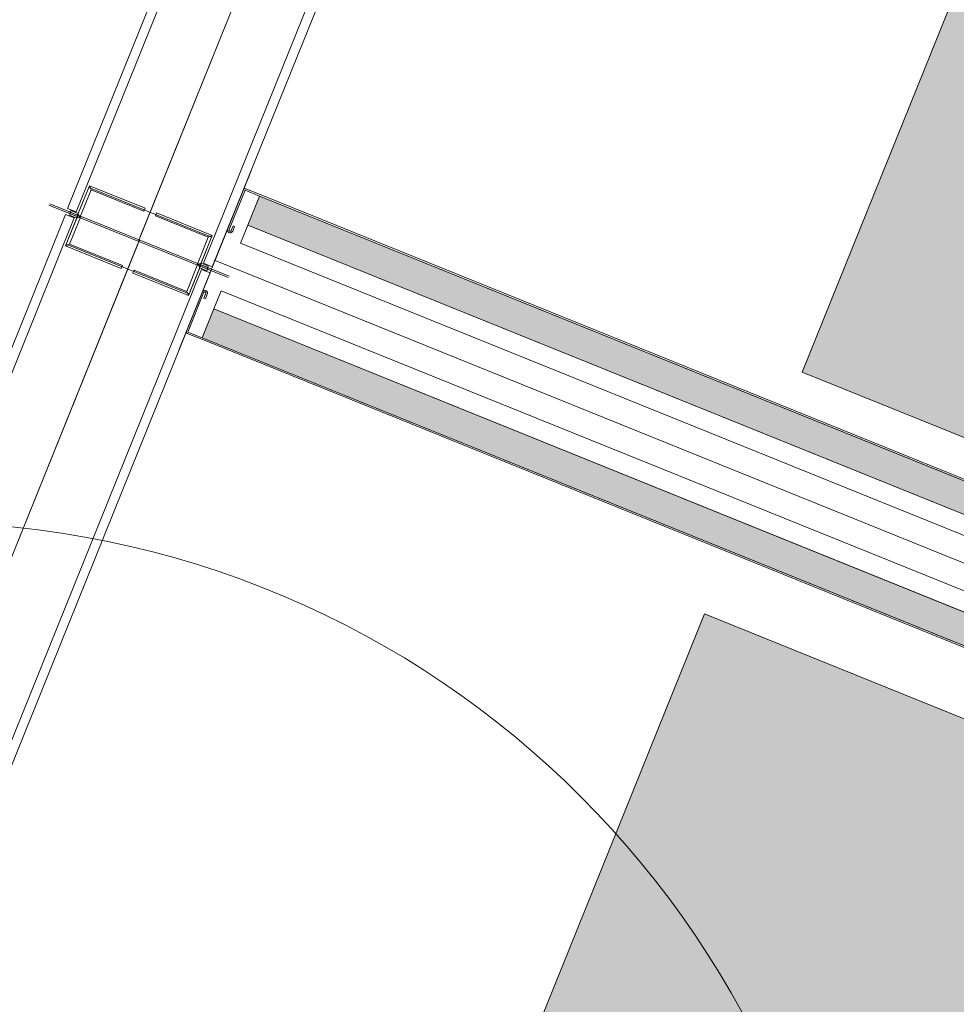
# Model space of a CAD drawing. Header units: millimetres. Extents: x -526411 to -400573, y 47353 to 130199.
# Tile 183 of 256: x -483007 to -482407, y 86512 to 87143. Entities that reach past the tile are written whole.
import ezdxf

# ---------------------------------------------------------------- set-up
doc = ezdxf.new("R2010")
doc.units = ezdxf.units.MM
for name, color, linetype, lineweight in [('01_ALGEMEEN', 7, 'Continuous', 18), ('75_--', 7, 'Continuous', 18), ('HATCH_REACTORS', 7, 'Continuous', 18), ('I-FURN', 30, 'Continuous', 18), ('I-FURN-IDEN', 211, 'Continuous', 18), ('m-pg-03_AI_dwg', 8, 'Continuous', 18)]:
    doc.layers.add(name, color=color, linetype=linetype, lineweight=lineweight)

# ---------------------------------------------------------------- blocks, each defined once
blk = doc.blocks.new('80_KA_CP_cockpit werkplek 1P - Type 1-233503-3e Verdieping - Percelen telling LI')
at = {"layer": 'I-FURN'}
blk.add_hatch(color=122, dxfattribs=at).paths.add_polyline_path([(3500, 50), (3500, 850), (1850, 850), (1850, 50), (3255.06, 50)], flags=0)
for p, q in [((3500, 850), (1850, 850)), ((1850, 850), (1850, 50))]:
    blk.add_line(p, q, dxfattribs=at)
blk = doc.blocks.new('80_KA_CP_cockpit werkplek 1P - Type 1-2836854-3e Verdieping - Percelen telling LI')
at = {"layer": 'I-FURN'}
blk.add_hatch(color=122, dxfattribs=at).paths.add_polyline_path([(3500, -850), (3500, -50), (1850, -50), (1850, -850), (3196.22, -850)], flags=0)
for p, q in [((1850, -50), (1850, -850)), ((1850, -850), (3500, -850))]:
    blk.add_line(p, q, dxfattribs=at)
blk = doc.blocks.new('m-pg-03_AI_dwg_block 2221-641190-3e Verdieping - Percelen telling LI')
at = {"layer": '01_ALGEMEEN', "color": 9, "lineweight": 9}
blk.add_line((-767.069, 69.028), (-719.971, 50.004), dxfattribs=at)
blk = doc.blocks.new('m-pg-03_AI_dwg_block 2222-641191-3e Verdieping - Percelen telling LI')
at = {"layer": '01_ALGEMEEN', "color": 9, "lineweight": 9}
blk.add_line((-767.28, 68.506), (-720.182, 49.482), dxfattribs=at)
blk = doc.blocks.new('m-pg-03_AI_dwg_block 2223-641192-3e Verdieping - Percelen telling LI')
at = {"layer": '01_ALGEMEEN', "color": 9, "lineweight": 9}
blk.add_line((-720.949, 47.582), (-768.047, 66.606), dxfattribs=at)
blk = doc.blocks.new('m-pg-03_AI_dwg_block 2224-641193-3e Verdieping - Percelen telling LI')
at = {"layer": '01_ALGEMEEN', "color": 9, "lineweight": 9}
blk.add_line((-720.738, 48.104), (-767.836, 67.128), dxfattribs=at)
blk = doc.blocks.new('m-pg-03_AI_dwg_block 6760-645729-3e Verdieping - Percelen telling LI')
at = {"layer": '75_--', "color": 213, "lineweight": 13}
blk.add_line((-768.017, 68.003), (-720.001, 48.607), dxfattribs=at)
blk = doc.blocks.new('m-pg-03_AI_dwg_block 6761-645730-3e Verdieping - Percelen telling LI')
at = {"layer": '75_--', "color": 9, "lineweight": 9}
blk.add_line((-767.558, 67.817), (-720.46, 48.793), dxfattribs=at)
blk = doc.blocks.new('m-pg-03_AI_dwg_block 6762-645731-3e Verdieping - Percelen telling LI')
at = {"layer": '75_--'}
blk.add_hatch(color=10, dxfattribs=at).paths.add_polyline_path([(-719.971, 50.004), (-719.634, 50.839), (-766.731, 69.863), (-767.069, 69.028), (-720.949, 50.399)], flags=0)
at = {"layer": '75_--', "color": 133, "flags": 128}
blk.add_lwpolyline([(-767.069, 69.028), (-766.731, 69.863), (-719.634, 50.839), (-719.971, 50.004)], close=True, dxfattribs=at)
blk = doc.blocks.new('m-pg-03_AI_dwg_block 6763-645732-3e Verdieping - Percelen telling LI')
at = {"layer": '75_--', "color": 9, "lineweight": 9}
blk.add_line((-767.069, 69.028), (-719.971, 50.004), dxfattribs=at)
blk = doc.blocks.new('m-pg-03_AI_dwg_block 6764-645733-3e Verdieping - Percelen telling LI')
at = {"layer": '75_--', "color": 9, "lineweight": 9}
blk.add_line((-766.732, 69.863), (-719.634, 50.839), dxfattribs=at)
blk = doc.blocks.new('m-pg-03_AI_dwg_block 6765-645734-3e Verdieping - Percelen telling LI')
at = {"layer": '75_--'}
blk.add_hatch(color=10, dxfattribs=at).paths.add_polyline_path([(-721.287, 46.747), (-720.949, 47.582), (-768.047, 66.606), (-768.384, 65.771), (-736.573, 52.922)], flags=0)
at = {"layer": '75_--', "color": 133, "flags": 128}
blk.add_lwpolyline([(-720.949, 47.582), (-721.287, 46.747), (-768.384, 65.771), (-768.047, 66.606)], close=True, dxfattribs=at)
blk = doc.blocks.new('m-pg-03_AI_dwg_block 6766-645735-3e Verdieping - Percelen telling LI')
at = {"layer": '75_--', "color": 9, "lineweight": 9}
blk.add_line((-720.949, 47.582), (-768.047, 66.606), dxfattribs=at)
blk = doc.blocks.new('m-pg-03_AI_dwg_block 6767-645736-3e Verdieping - Percelen telling LI')
at = {"layer": '75_--', "color": 9, "lineweight": 9}
blk.add_line((-721.287, 46.747), (-768.384, 65.771), dxfattribs=at)
blk = doc.blocks.new('m-pg-03_AI_dwg_block 6768-645737-3e Verdieping - Percelen telling LI')
at = {"layer": '75_--', "color": 213, "lineweight": 13}
blk.add_line((-766.732, 69.863), (-719.634, 50.839), dxfattribs=at)
blk = doc.blocks.new('m-pg-03_AI_dwg_block 6769-645738-3e Verdieping - Percelen telling LI')
at = {"layer": '75_--', "color": 213, "lineweight": 13}
blk.add_line((-766.715, 69.905), (-719.617, 50.88), dxfattribs=at)
blk = doc.blocks.new('m-pg-03_AI_dwg_block 6770-645739-3e Verdieping - Percelen telling LI')
at = {"layer": '75_--', "color": 213, "lineweight": 13}
blk.add_line((-721.287, 46.747), (-768.384, 65.771), dxfattribs=at)
blk = doc.blocks.new('m-pg-03_AI_dwg_block 6771-645740-3e Verdieping - Percelen telling LI')
at = {"layer": '75_--', "color": 213, "lineweight": 13}
blk.add_line((-721.303, 46.705), (-768.401, 65.73), dxfattribs=at)
blk = doc.blocks.new('m-pg-03_AI_dwg_block 6773-645741-3e Verdieping - Percelen telling LI')
at = {"layer": '75_--', "color": 9, "lineweight": 9}
blk.add_line((-766.972, 70.592), (-769.063, 65.414), dxfattribs=at)
blk = doc.blocks.new('m-pg-03_AI_dwg_block 6774-645742-3e Verdieping - Percelen telling LI')
at = {"layer": '75_--', "color": 213, "lineweight": 13}
for p, q in [((-767.191, 70.049), (-767.646, 68.922)), ((-766.715, 69.905), (-767.132, 70.074)), ((-767.506, 68.853), (-767.451, 68.988))]:
    blk.add_line(p, q, dxfattribs=at)
at = {"layer": '75_--', "color": 213, "lineweight": 13, "flags": 128}
for points in [[(-767.132, 70.074), (-767.141, 70.076), (-767.149, 70.077), (-767.158, 70.076), (-767.167, 70.073), (-767.174, 70.069), (-767.181, 70.063), (-767.187, 70.056), (-767.191, 70.049)], [(-767.646, 68.922), (-767.653, 68.908), (-767.656, 68.893), (-767.657, 68.878), (-767.655, 68.863), (-767.65, 68.849), (-767.642, 68.835), (-767.632, 68.824), (-767.62, 68.815), (-767.606, 68.809), (-767.591, 68.804), (-767.576, 68.803), (-767.561, 68.805), (-767.547, 68.81), (-767.534, 68.818), (-767.522, 68.827), (-767.513, 68.839), (-767.506, 68.853)]]:
    blk.add_lwpolyline(points, dxfattribs=at)
blk = doc.blocks.new('m-pg-03_AI_dwg_block 6775-645743-3e Verdieping - Percelen telling LI')
at = {"layer": '75_--', "color": 213, "lineweight": 13}
for p, q in [((-767.15, 70.031), (-767.606, 68.901)), ((-767.149, 70.031), (-767.15, 70.031)), ((-766.731, 69.863), (-767.148, 70.032)), ((-767.547, 68.87), (-767.493, 69.005))]:
    blk.add_line(p, q, dxfattribs=at)
at = {"layer": '75_--', "color": 213, "lineweight": 13, "flags": 128}
for points in [[(-767.148, 70.032), (-767.148, 70.032), (-767.149, 70.032), (-767.149, 70.031)], [(-767.606, 68.901), (-767.609, 68.895), (-767.611, 68.89), (-767.612, 68.883), (-767.612, 68.877), (-767.61, 68.871), (-767.608, 68.865), (-767.604, 68.86), (-767.6, 68.856), (-767.594, 68.852), (-767.589, 68.85), (-767.582, 68.849), (-767.576, 68.849), (-767.57, 68.85), (-767.564, 68.852), (-767.559, 68.855), (-767.554, 68.859), (-767.55, 68.864), (-767.547, 68.87)]]:
    blk.add_lwpolyline(points, dxfattribs=at)
blk = doc.blocks.new('m-pg-03_AI_dwg_block 6776-645744-3e Verdieping - Percelen telling LI')
at = {"layer": '75_--', "color": 9, "lineweight": 9}
blk.add_line((-766.731, 69.863), (-767.069, 69.028), dxfattribs=at)
blk = doc.blocks.new('m-pg-03_AI_dwg_block 6777-645745-3e Verdieping - Percelen telling LI')
at = {"layer": '75_--', "color": 9, "lineweight": 9}
blk.add_line((-767.069, 69.028), (-767.28, 68.506), dxfattribs=at)
blk = doc.blocks.new('m-pg-03_AI_dwg_block 6778-645746-3e Verdieping - Percelen telling LI')
at = {"layer": '75_--', "color": 213, "lineweight": 13}
blk.add_line((-767.451, 68.988), (-767.493, 69.005), dxfattribs=at)
blk = doc.blocks.new('m-pg-03_AI_dwg_block 6779-645747-3e Verdieping - Percelen telling LI')
at = {"layer": '75_--', "color": 213, "lineweight": 13}
for p, q in [((-768.844, 65.957), (-768.388, 67.084)), ((-768.239, 67.036), (-768.294, 66.901)), ((-768.401, 65.73), (-768.819, 65.899))]:
    blk.add_line(p, q, dxfattribs=at)
at = {"layer": '75_--', "color": 213, "lineweight": 13, "flags": 128}
for points in [[(-768.388, 67.084), (-768.383, 67.099), (-768.376, 67.112), (-768.366, 67.123), (-768.354, 67.132), (-768.34, 67.139), (-768.326, 67.143), (-768.31, 67.144), (-768.295, 67.143), (-768.281, 67.138), (-768.268, 67.13), (-768.256, 67.121), (-768.247, 67.109), (-768.239, 67.095), (-768.235, 67.081), (-768.234, 67.066), (-768.235, 67.051), (-768.239, 67.036)], [(-768.819, 65.899), (-768.826, 65.903), (-768.833, 65.908), (-768.839, 65.915), (-768.843, 65.923), (-768.846, 65.931), (-768.847, 65.94), (-768.846, 65.948), (-768.844, 65.957)]]:
    blk.add_lwpolyline(points, dxfattribs=at)
blk = doc.blocks.new('m-pg-03_AI_dwg_block 6780-645748-3e Verdieping - Percelen telling LI')
at = {"layer": '75_--', "color": 213, "lineweight": 13}
for p, q in [((-768.802, 65.941), (-768.345, 67.071)), ((-768.281, 67.053), (-768.336, 66.918)), ((-768.384, 65.771), (-768.801, 65.94))]:
    blk.add_line(p, q, dxfattribs=at)
at = {"layer": '75_--', "color": 213, "lineweight": 13, "flags": 128}
for points in [[(-768.345, 67.071), (-768.343, 67.077), (-768.341, 67.083), (-768.337, 67.088), (-768.333, 67.092), (-768.327, 67.096), (-768.322, 67.098), (-768.316, 67.099), (-768.309, 67.099), (-768.303, 67.098), (-768.297, 67.096), (-768.292, 67.093), (-768.287, 67.088), (-768.283, 67.083), (-768.281, 67.078), (-768.279, 67.072), (-768.279, 67.065), (-768.279, 67.059), (-768.281, 67.053)], [(-768.801, 65.94), (-768.801, 65.94), (-768.801, 65.941), (-768.802, 65.941), (-768.802, 65.941)]]:
    blk.add_lwpolyline(points, dxfattribs=at)
blk = doc.blocks.new('m-pg-03_AI_dwg_block 6781-645749-3e Verdieping - Percelen telling LI')
at = {"layer": '75_--', "color": 9, "lineweight": 9}
blk.add_line((-768.384, 65.771), (-768.047, 66.606), dxfattribs=at)
blk = doc.blocks.new('m-pg-03_AI_dwg_block 6782-645750-3e Verdieping - Percelen telling LI')
at = {"layer": '75_--', "color": 9, "lineweight": 9}
blk.add_line((-768.047, 66.606), (-767.836, 67.128), dxfattribs=at)
blk = doc.blocks.new('m-pg-03_AI_dwg_block 6783-645751-3e Verdieping - Percelen telling LI')
at = {"layer": '75_--', "color": 213, "lineweight": 13}
blk.add_line((-768.294, 66.901), (-768.336, 66.918), dxfattribs=at)
blk = doc.blocks.new('m-pg-03_AI_dwg_block 6772-645752-3e Verdieping - Percelen telling LI')
for name in ['m-pg-03_AI_dwg_block 6773-645741-3e Verdieping - Percelen telling LI', 'm-pg-03_AI_dwg_block 6774-645742-3e Verdieping - Percelen telling LI', 'm-pg-03_AI_dwg_block 6775-645743-3e Verdieping - Percelen telling LI', 'm-pg-03_AI_dwg_block 6776-645744-3e Verdieping - Percelen telling LI', 'm-pg-03_AI_dwg_block 6778-645746-3e Verdieping - Percelen telling LI', 'm-pg-03_AI_dwg_block 6777-645745-3e Verdieping - Percelen telling LI', 'm-pg-03_AI_dwg_block 6779-645747-3e Verdieping - Percelen telling LI', 'm-pg-03_AI_dwg_block 6780-645748-3e Verdieping - Percelen telling LI', 'm-pg-03_AI_dwg_block 6782-645750-3e Verdieping - Percelen telling LI', 'm-pg-03_AI_dwg_block 6783-645751-3e Verdieping - Percelen telling LI', 'm-pg-03_AI_dwg_block 6781-645749-3e Verdieping - Percelen telling LI']:
    blk.add_blockref(name, (0, 0))
blk = doc.blocks.new('m-pg-03_AI_dwg_block 7147-646116-3e Verdieping - Percelen telling LI')
at = {"layer": '75_--', "color": 213, "lineweight": 13}
blk.add_line((-785.375, 31.013), (-770.2, 68.593), dxfattribs=at)
blk = doc.blocks.new('m-pg-03_AI_dwg_block 7148-646117-3e Verdieping - Percelen telling LI')
at = {"layer": '75_--', "color": 9, "lineweight": 9}
blk.add_line((-785.333, 31.118), (-770.242, 68.489), dxfattribs=at)
blk = doc.blocks.new('m-pg-03_AI_dwg_block 7149-646118-3e Verdieping - Percelen telling LI')
at = {"layer": '75_--', "color": 9, "lineweight": 9}
blk.add_line((-772.079, 69.231), (-787.17, 31.86), dxfattribs=at)
blk = doc.blocks.new('m-pg-03_AI_dwg_block 7150-646119-3e Verdieping - Percelen telling LI')
at = {"layer": '75_--', "color": 9, "lineweight": 9}
blk.add_line((-772.33, 69.332), (-787.42, 31.961), dxfattribs=at)
blk = doc.blocks.new('m-pg-03_AI_dwg_block 7151-646120-3e Verdieping - Percelen telling LI')
at = {"layer": '75_--', "color": 9, "lineweight": 9}
blk.add_line((-783.496, 30.376), (-768.405, 67.747), dxfattribs=at)
blk = doc.blocks.new('m-pg-03_AI_dwg_block 7152-646121-3e Verdieping - Percelen telling LI')
at = {"layer": '75_--', "color": 9, "lineweight": 9}
blk.add_line((-783.245, 30.275), (-768.154, 67.646), dxfattribs=at)
blk = doc.blocks.new('m-pg-03_AI_dwg_block 7165-646133-3e Verdieping - Percelen telling LI')
at = {"layer": '75_--', "color": 9, "lineweight": 9}
blk.add_line((-767.611, 67.548), (-772.789, 69.639), dxfattribs=at)
blk = doc.blocks.new('m-pg-03_AI_dwg_block 7166-646134-3e Verdieping - Percelen telling LI')
at = {"layer": '75_--', "color": 213, "lineweight": 13, "flags": 128}
blk.add_lwpolyline([(-768.217, 67.792), (-768.425, 67.877), (-768.763, 67.042), (-772.312, 68.475), (-771.975, 69.31), (-772.225, 69.411)], dxfattribs=at)
blk = doc.blocks.new('m-pg-03_AI_dwg_block 7167-646135-3e Verdieping - Percelen telling LI')
at = {"layer": '75_--', "color": 9, "lineweight": 9}
blk.add_line((-768.154, 67.646), (-768.405, 67.747), dxfattribs=at)
blk = doc.blocks.new('m-pg-03_AI_dwg_block 7168-646136-3e Verdieping - Percelen telling LI')
at = {"layer": '75_--', "color": 9, "lineweight": 9}
blk.add_line((-772.079, 69.231), (-772.33, 69.332), dxfattribs=at)
blk = doc.blocks.new('m-pg-03_AI_dwg_block 7169-646137-3e Verdieping - Percelen telling LI')
at = {"layer": '75_--', "color": 133, "flags": 128}
blk.add_lwpolyline([(-772.183, 69.394), (-771.891, 69.276), (-772.008, 69.226), (-772.217, 69.311)], close=True, dxfattribs=at)
blk = doc.blocks.new('m-pg-03_AI_dwg_block 7170-646138-3e Verdieping - Percelen telling LI')
at = {"layer": '75_--', "color": 133, "flags": 128}
blk.add_lwpolyline([(-771.891, 69.276), (-772.215, 68.475), (-772.332, 68.425), (-772.008, 69.226)], close=True, dxfattribs=at)
blk = doc.blocks.new('m-pg-03_AI_dwg_block 7171-646139-3e Verdieping - Percelen telling LI')
at = {"layer": '75_--', "color": 133, "flags": 128}
blk.add_lwpolyline([(-772.215, 68.475), (-770.692, 67.86), (-770.726, 67.776), (-772.332, 68.425)], close=True, dxfattribs=at)
blk = doc.blocks.new('m-pg-03_AI_dwg_block 7172-646140-3e Verdieping - Percelen telling LI')
at = {"layer": '75_--', "color": 133, "flags": 128}
blk.add_lwpolyline([(-768.217, 67.792), (-768.509, 67.91), (-768.459, 67.793), (-768.25, 67.709)], close=True, dxfattribs=at)
blk = doc.blocks.new('m-pg-03_AI_dwg_block 7173-646141-3e Verdieping - Percelen telling LI')
at = {"layer": '75_--', "color": 133, "flags": 128}
blk.add_lwpolyline([(-768.509, 67.91), (-768.832, 67.109), (-768.783, 66.992), (-768.459, 67.793)], close=True, dxfattribs=at)
blk = doc.blocks.new('m-pg-03_AI_dwg_block 7174-646142-3e Verdieping - Percelen telling LI')
at = {"layer": '75_--', "color": 133, "flags": 128}
blk.add_lwpolyline([(-768.832, 67.109), (-770.355, 67.724), (-770.389, 67.64), (-768.783, 66.992)], close=True, dxfattribs=at)
blk = doc.blocks.new('m-pg-03_AI_dwg_block 7164-646143-3e Verdieping - Percelen telling LI')
for name in ['m-pg-03_AI_dwg_block 7165-646133-3e Verdieping - Percelen telling LI', 'm-pg-03_AI_dwg_block 7168-646136-3e Verdieping - Percelen telling LI', 'm-pg-03_AI_dwg_block 7166-646134-3e Verdieping - Percelen telling LI', 'm-pg-03_AI_dwg_block 7169-646137-3e Verdieping - Percelen telling LI', 'm-pg-03_AI_dwg_block 7170-646138-3e Verdieping - Percelen telling LI', 'm-pg-03_AI_dwg_block 7171-646139-3e Verdieping - Percelen telling LI', 'm-pg-03_AI_dwg_block 7173-646141-3e Verdieping - Percelen telling LI', 'm-pg-03_AI_dwg_block 7172-646140-3e Verdieping - Percelen telling LI', 'm-pg-03_AI_dwg_block 7174-646142-3e Verdieping - Percelen telling LI', 'm-pg-03_AI_dwg_block 7167-646135-3e Verdieping - Percelen telling LI']:
    blk.add_blockref(name, (0, 0))
blk = doc.blocks.new('m-pg-03_AI_dwg_block 7385-646354-3e Verdieping - Percelen telling LI')
at = {"layer": '75_--', "color": 213, "lineweight": 13}
blk.add_line((-749.994, 118.667), (-770.227, 68.561), dxfattribs=at)
blk = doc.blocks.new('m-pg-03_AI_dwg_block 7386-646355-3e Verdieping - Percelen telling LI')
at = {"layer": '75_--', "color": 9, "lineweight": 9}
blk.add_line((-750.036, 118.562), (-770.185, 68.665), dxfattribs=at)
blk = doc.blocks.new('m-pg-03_AI_dwg_block 7387-646356-3e Verdieping - Percelen telling LI')
at = {"layer": '75_--', "color": 9, "lineweight": 9}
blk.add_line((-772.022, 69.407), (-751.873, 119.304), dxfattribs=at)
blk = doc.blocks.new('m-pg-03_AI_dwg_block 7388-646357-3e Verdieping - Percelen telling LI')
at = {"layer": '75_--', "color": 9, "lineweight": 9}
blk.add_line((-772.273, 69.508), (-752.124, 119.406), dxfattribs=at)
blk = doc.blocks.new('m-pg-03_AI_dwg_block 7389-646358-3e Verdieping - Percelen telling LI')
at = {"layer": '75_--', "color": 9, "lineweight": 9}
blk.add_line((-748.199, 117.821), (-768.348, 67.923), dxfattribs=at)
blk = doc.blocks.new('m-pg-03_AI_dwg_block 7390-646359-3e Verdieping - Percelen telling LI')
at = {"layer": '75_--', "color": 9, "lineweight": 9}
blk.add_line((-747.948, 117.719), (-768.097, 67.822), dxfattribs=at)
blk = doc.blocks.new('m-pg-03_AI_dwg_block 7403-646371-3e Verdieping - Percelen telling LI')
at = {"layer": '75_--', "color": 9, "lineweight": 9}
blk.add_line((-767.638, 67.515), (-772.816, 69.606), dxfattribs=at)
blk = doc.blocks.new('m-pg-03_AI_dwg_block 7404-646372-3e Verdieping - Percelen telling LI')
at = {"layer": '75_--', "color": 213, "lineweight": 13, "flags": 128}
blk.add_lwpolyline([(-768.244, 67.76), (-768.452, 67.844), (-768.115, 68.679), (-771.664, 70.112), (-772.002, 69.277), (-772.252, 69.378)], dxfattribs=at)
blk = doc.blocks.new('m-pg-03_AI_dwg_block 7405-646373-3e Verdieping - Percelen telling LI')
at = {"layer": '75_--', "color": 9, "lineweight": 9}
blk.add_line((-768.097, 67.822), (-768.348, 67.923), dxfattribs=at)
blk = doc.blocks.new('m-pg-03_AI_dwg_block 7406-646374-3e Verdieping - Percelen telling LI')
at = {"layer": '75_--', "color": 9, "lineweight": 9}
blk.add_line((-772.022, 69.407), (-772.273, 69.508), dxfattribs=at)
blk = doc.blocks.new('m-pg-03_AI_dwg_block 7407-646375-3e Verdieping - Percelen telling LI')
at = {"layer": '75_--', "color": 133, "flags": 128}
blk.add_lwpolyline([(-772.21, 69.362), (-771.918, 69.243), (-771.968, 69.36), (-772.177, 69.445)], close=True, dxfattribs=at)
blk = doc.blocks.new('m-pg-03_AI_dwg_block 7408-646376-3e Verdieping - Percelen telling LI')
at = {"layer": '75_--', "color": 133, "flags": 128}
blk.add_lwpolyline([(-771.918, 69.243), (-771.595, 70.045), (-771.644, 70.162), (-771.968, 69.36)], close=True, dxfattribs=at)
blk = doc.blocks.new('m-pg-03_AI_dwg_block 7409-646377-3e Verdieping - Percelen telling LI')
at = {"layer": '75_--', "color": 133, "flags": 128}
blk.add_lwpolyline([(-771.595, 70.045), (-770.072, 69.43), (-770.038, 69.513), (-771.644, 70.162)], close=True, dxfattribs=at)
blk = doc.blocks.new('m-pg-03_AI_dwg_block 7410-646378-3e Verdieping - Percelen telling LI')
at = {"layer": '75_--', "color": 133, "flags": 128}
blk.add_lwpolyline([(-768.244, 67.76), (-768.536, 67.878), (-768.419, 67.927), (-768.21, 67.843)], close=True, dxfattribs=at)
blk = doc.blocks.new('m-pg-03_AI_dwg_block 7411-646379-3e Verdieping - Percelen telling LI')
at = {"layer": '75_--', "color": 133, "flags": 128}
blk.add_lwpolyline([(-768.536, 67.878), (-768.212, 68.679), (-768.095, 68.729), (-768.419, 67.927)], close=True, dxfattribs=at)
blk = doc.blocks.new('m-pg-03_AI_dwg_block 7412-646380-3e Verdieping - Percelen telling LI')
at = {"layer": '75_--', "color": 133, "flags": 128}
blk.add_lwpolyline([(-768.212, 68.679), (-769.735, 69.294), (-769.702, 69.377), (-768.095, 68.729)], close=True, dxfattribs=at)
blk = doc.blocks.new('m-pg-03_AI_dwg_block 7402-646381-3e Verdieping - Percelen telling LI')
for name in ['m-pg-03_AI_dwg_block 7404-646372-3e Verdieping - Percelen telling LI', 'm-pg-03_AI_dwg_block 7408-646376-3e Verdieping - Percelen telling LI', 'm-pg-03_AI_dwg_block 7409-646377-3e Verdieping - Percelen telling LI', 'm-pg-03_AI_dwg_block 7403-646371-3e Verdieping - Percelen telling LI', 'm-pg-03_AI_dwg_block 7406-646374-3e Verdieping - Percelen telling LI', 'm-pg-03_AI_dwg_block 7407-646375-3e Verdieping - Percelen telling LI', 'm-pg-03_AI_dwg_block 7412-646380-3e Verdieping - Percelen telling LI', 'm-pg-03_AI_dwg_block 7411-646379-3e Verdieping - Percelen telling LI', 'm-pg-03_AI_dwg_block 7410-646378-3e Verdieping - Percelen telling LI', 'm-pg-03_AI_dwg_block 7405-646373-3e Verdieping - Percelen telling LI']:
    blk.add_blockref(name, (0, 0))
blk = doc.blocks.new('m-pg-03_AI_dwg_block 7543-646512-3e Verdieping - Percelen telling LI')
at = {"layer": 'HATCH_REACTORS', "color": 133, "flags": 128}
blk.add_lwpolyline([(-767.069, 69.028), (-766.732, 69.863), (-719.634, 50.839), (-719.971, 50.004)], close=True, dxfattribs=at)
blk = doc.blocks.new('m-pg-03_AI_dwg_block 7544-646513-3e Verdieping - Percelen telling LI')
at = {"layer": 'HATCH_REACTORS', "color": 133, "flags": 128}
blk.add_lwpolyline([(-720.949, 47.582), (-721.287, 46.747), (-768.384, 65.771), (-768.047, 66.606)], close=True, dxfattribs=at)
blk = doc.blocks.new('m-pg-03_AI_dwg-638970-3e Verdieping - Percelen telling LI')
for name in ['m-pg-03_AI_dwg_block 7388-646357-3e Verdieping - Percelen telling LI', 'm-pg-03_AI_dwg_block 7387-646356-3e Verdieping - Percelen telling LI', 'm-pg-03_AI_dwg_block 7385-646354-3e Verdieping - Percelen telling LI', 'm-pg-03_AI_dwg_block 7386-646355-3e Verdieping - Percelen telling LI', 'm-pg-03_AI_dwg_block 7389-646358-3e Verdieping - Percelen telling LI', 'm-pg-03_AI_dwg_block 7390-646359-3e Verdieping - Percelen telling LI', 'm-pg-03_AI_dwg_block 6772-645752-3e Verdieping - Percelen telling LI', 'm-pg-03_AI_dwg_block 7402-646381-3e Verdieping - Percelen telling LI', 'm-pg-03_AI_dwg_block 6769-645738-3e Verdieping - Percelen telling LI', 'm-pg-03_AI_dwg_block 7164-646143-3e Verdieping - Percelen telling LI', 'm-pg-03_AI_dwg_block 6762-645731-3e Verdieping - Percelen telling LI', 'm-pg-03_AI_dwg_block 7543-646512-3e Verdieping - Percelen telling LI', 'm-pg-03_AI_dwg_block 6764-645733-3e Verdieping - Percelen telling LI', 'm-pg-03_AI_dwg_block 6768-645737-3e Verdieping - Percelen telling LI', 'm-pg-03_AI_dwg_block 7150-646119-3e Verdieping - Percelen telling LI', 'm-pg-03_AI_dwg_block 7149-646118-3e Verdieping - Percelen telling LI', 'm-pg-03_AI_dwg_block 2221-641190-3e Verdieping - Percelen telling LI', 'm-pg-03_AI_dwg_block 6763-645732-3e Verdieping - Percelen telling LI', 'm-pg-03_AI_dwg_block 7147-646116-3e Verdieping - Percelen telling LI', 'm-pg-03_AI_dwg_block 7148-646117-3e Verdieping - Percelen telling LI', 'm-pg-03_AI_dwg_block 2222-641191-3e Verdieping - Percelen telling LI', 'm-pg-03_AI_dwg_block 6760-645729-3e Verdieping - Percelen telling LI', 'm-pg-03_AI_dwg_block 7151-646120-3e Verdieping - Percelen telling LI', 'm-pg-03_AI_dwg_block 7152-646121-3e Verdieping - Percelen telling LI', 'm-pg-03_AI_dwg_block 6761-645730-3e Verdieping - Percelen telling LI', 'm-pg-03_AI_dwg_block 2224-641193-3e Verdieping - Percelen telling LI', 'm-pg-03_AI_dwg_block 6765-645734-3e Verdieping - Percelen telling LI', 'm-pg-03_AI_dwg_block 7544-646513-3e Verdieping - Percelen telling LI', 'm-pg-03_AI_dwg_block 2223-641192-3e Verdieping - Percelen telling LI', 'm-pg-03_AI_dwg_block 6766-645735-3e Verdieping - Percelen telling LI', 'm-pg-03_AI_dwg_block 6771-645740-3e Verdieping - Percelen telling LI', 'm-pg-03_AI_dwg_block 6767-645736-3e Verdieping - Percelen telling LI', 'm-pg-03_AI_dwg_block 6770-645739-3e Verdieping - Percelen telling LI']:
    blk.add_blockref(name, (0, 0))
blk = doc.blocks.new('00_KU_meubel_tag - 00_KU_meubel_tag-3198169-3e Verdieping - Percelen telling LI')
at = {"layer": 'I-FURN-IDEN'}
blk.add_circle((0, 0), 3, dxfattribs=at)
blk.add_arc((0, 0), 3, 360, 180, dxfattribs=at)

msp = doc.modelspace()

# ---------------------------------------------------------------- block references
at = {"layer": 'I-FURN'}
for name, p, rotation in [('80_KA_CP_cockpit werkplek 1P - Type 1-2836854-3e Verdieping - Percelen telling LI', (-483902.59, 88397.35), 338.015269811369), ('80_KA_CP_cockpit werkplek 1P - Type 1-233503-3e Verdieping - Percelen telling LI', (-484601.64, 86667.15), 337.9847301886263)]:
    msp.add_blockref(name, p, dxfattribs=dict(at, rotation=rotation))
at = {"layer": 'I-FURN-IDEN', "xscale": 199.9999999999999, "yscale": 199.9999999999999, "zscale": 199.9999999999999}
msp.add_blockref('00_KU_meubel_tag - 00_KU_meubel_tag-3198169-3e Verdieping - Percelen telling LI', (-483071.5, 86220.34), dxfattribs=at)
at = {"layer": 'm-pg-03_AI_dwg', "color": 133, "xscale": 22.2068924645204, "yscale": 22.2068924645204, "zscale": 22.2068924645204}
msp.add_blockref('m-pg-03_AI_dwg-638970-3e Verdieping - Percelen telling LI', (-465826.52, 85478.03), dxfattribs=at)

doc.saveas('drawing.dxf')
